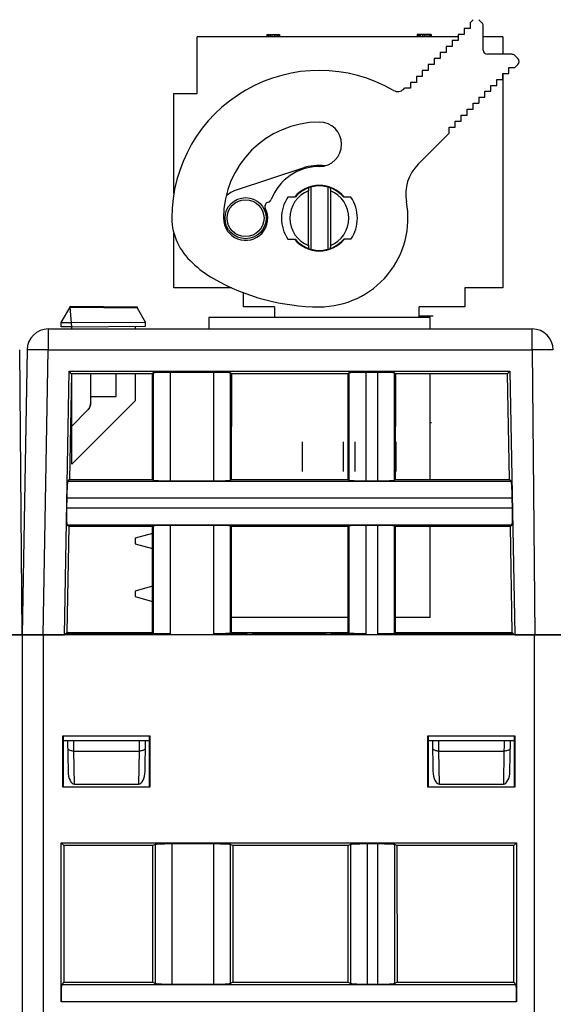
# Model space of a CAD drawing. Header units: millimetres. Extents: x 0 to 594, y 0 to 420.
# Tile 233 of 236: x 460 to 486, y 349 to 396. Entities that reach past the tile are written whole.
import ezdxf

# ---------------------------------------------------------------- set-up
doc = ezdxf.new("R2010")
doc.units = ezdxf.units.MM
doc.header["$LTSCALE"] = 32.67
doc.layers.get('0').update_dxf_attribs({"linetype": 'CONTINUOUS'})
doc.layers.add('03___PRT_ALL_CURVES', color=7, linetype='CONTINUOUS')
doc.layers.add('INTFCLR_139', color=7, linetype='CONTINUOUS')

msp = doc.modelspace()

# ---------------------------------------------------------------- linework, layer by layer
at = {"color": 7, "linetype": 'CONTINUOUS'}
for p, q in [((481.77029, 395.84347), (481.91169, 395.98487)), ((481.77029, 395.84347), (481.77029, 395.56065)), ((482.19454, 395.98487), (482.33592, 395.84349)), ((482.39449, 394.54635), (482.39449, 395.70207)), ((481.20465, 395.18035), (468.82849, 395.18035)), ((468.82849, 392.48035), (468.82849, 395.18035)), ((472.12849, 395.28035), (472.72849, 395.28035)), ((472.12849, 395.28035), (472.12849, 395.18035)), ((472.16183, 395.28035), (472.16183, 395.18035)), ((472.21183, 395.28035), (472.21183, 395.18035)), ((472.29516, 395.28035), (472.29516, 395.18035)), ((472.37849, 395.28035), (472.37849, 395.18035)), ((472.47849, 395.28035), (472.47849, 395.18035)), ((472.56183, 395.28035), (472.56183, 395.18035)), ((472.64516, 395.28035), (472.64516, 395.18035)), ((472.69516, 395.28035), (472.69516, 395.18035)), ((472.72849, 395.28035), (472.72849, 395.18035)), ((479.92849, 395.28035), (479.26183, 395.28035)), ((479.26183, 395.28035), (479.26183, 395.18035)), ((479.32849, 395.28035), (479.32849, 395.18035)), ((479.34516, 395.28035), (479.34516, 395.18035)), ((479.37849, 395.28035), (479.37849, 395.18035)), ((479.42849, 395.28035), (479.42849, 395.18035)), ((479.51183, 395.28035), (479.51183, 395.18035)), ((479.59516, 395.28035), (479.59516, 395.18035)), ((479.67849, 395.28035), (479.67849, 395.18035)), ((479.76183, 395.28035), (479.76183, 395.18035)), ((479.84516, 395.28035), (479.84516, 395.18035)), ((479.89516, 395.28035), (479.89516, 395.18035)), ((479.92849, 395.28035), (479.92849, 395.18035)), ((481.48747, 395.27783), (481.20465, 395.27783)), ((481.20465, 395.27783), (481.20465, 394.99501)), ((481.77029, 395.56065), (481.48747, 395.56065)), ((481.48747, 395.56065), (481.48747, 395.27783)), ((483.32849, 395.18035), (482.39449, 395.18035)), ((483.32849, 395.18035), (483.32849, 394.34635)), ((480.92183, 394.71219), (480.63901, 394.71219)), ((480.63901, 394.71219), (480.63901, 394.42937)), ((481.20465, 394.99501), (480.92183, 394.99501)), ((480.92183, 394.99501), (480.92183, 394.71219)), ((480.63901, 394.42937), (480.35619, 394.42937)), ((480.35619, 394.42937), (480.35619, 394.14654)), ((483.75021, 394.34635), (482.59449, 394.34635)), ((483.89164, 394.28777), (484.03301, 394.14639)), ((480.07337, 393.86372), (479.79055, 393.86372)), ((479.79055, 393.86372), (479.79055, 393.5809)), ((480.35619, 394.14654), (480.07337, 394.14654)), ((480.07337, 394.14654), (480.07337, 393.86372)), ((484.03301, 393.86355), (483.89161, 393.72215)), ((479.50773, 393.29808), (479.22491, 393.29808)), ((479.22491, 393.29808), (479.22491, 393.01526)), ((479.79055, 393.5809), (479.50773, 393.5809)), ((479.50773, 393.5809), (479.50773, 393.29808)), ((483.32597, 393.43933), (483.60879, 393.43933)), ((483.32597, 393.15651), (483.32597, 393.43933)), ((483.32849, 393.43933), (483.32849, 383.28035)), ((483.60879, 393.72215), (483.89161, 393.72215)), ((483.60879, 393.43933), (483.60879, 393.72215)), ((479.22491, 393.01526), (478.94209, 393.01526)), ((478.94209, 393.01526), (478.94209, 392.73244)), ((482.76033, 392.87369), (483.04315, 392.87369)), ((482.76033, 392.59087), (482.76033, 392.87369)), ((483.04315, 393.15651), (483.32597, 393.15651)), ((483.04315, 392.87369), (483.04315, 393.15651)), ((467.72849, 392.48035), (468.82849, 392.48035)), ((467.72849, 387.74829), (467.72849, 392.48035)), ((478.62501, 392.69818), (478.65927, 392.73244)), ((478.94209, 392.73244), (478.65927, 392.73244)), ((482.47751, 392.59087), (482.76033, 392.59087)), ((482.47751, 392.30804), (482.47751, 392.59087)), ((481.91187, 392.02522), (482.19469, 392.02522)), ((481.91187, 391.7424), (481.91187, 392.02522)), ((482.19469, 392.30804), (482.47751, 392.30804)), ((482.19469, 392.30804), (482.19469, 392.02522)), ((481.34623, 391.45958), (481.62905, 391.45958)), ((481.34623, 391.17676), (481.34623, 391.45958)), ((481.62905, 391.7424), (481.91187, 391.7424)), ((481.62905, 391.45958), (481.62905, 391.7424)), ((481.06341, 391.17676), (481.34623, 391.17676)), ((481.06341, 390.89394), (481.06341, 391.17676)), ((480.78059, 390.61112), (479.30786, 389.13839)), ((480.78059, 390.89394), (481.06341, 390.89394)), ((480.78059, 390.61112), (480.78059, 390.89394)), ((473.84278, 388.95367), (470.68849, 387.90941)), ((474.11706, 388.01703), (474.10867, 387.87811)), ((474.10867, 385.28258), (474.10867, 387.87811)), ((475.13993, 388.01703), (475.14832, 387.87811)), ((475.14832, 387.87811), (475.14832, 385.28258)), ((473.47714, 387.58035), (473.13183, 387.58035)), ((476.12516, 387.58035), (475.77985, 387.58035)), ((467.72849, 383.28035), (467.72849, 385.87174)), ((473.13183, 385.58035), (473.47714, 385.58035)), ((476.12516, 385.58035), (475.77985, 385.58035)), ((474.10867, 385.28258), (474.11706, 385.14366)), ((475.14832, 385.28259), (475.13993, 385.14366)), ((470.46351, 383.28035), (467.72849, 383.28035)), ((471.02849, 382.38035), (471.02849, 383.04537)), ((483.32849, 383.28035), (481.52849, 383.28035)), ((481.52849, 383.28035), (481.52849, 382.38035)), ((462.38569, 381.63035), (462.80584, 382.35806)), ((462.80569, 382.40806), (465.98169, 382.38035)), ((462.80573, 382.40806), (462.80573, 382.35806)), ((462.80584, 382.35806), (465.98131, 382.33035)), ((462.88569, 381.43041), (462.80584, 382.35806)), ((465.98155, 382.33035), (466.38569, 381.63035)), ((465.98169, 382.38035), (465.98169, 382.33035)), ((472.49234, 382.38035), (471.02849, 382.38035)), ((472.49234, 382.38035), (472.50107, 381.88035)), ((479.35592, 381.88035), (479.36464, 382.38035)), ((481.52849, 382.38035), (479.36464, 382.38035)), ((479.88569, 381.88035), (469.38569, 381.88035)), ((469.38569, 381.88035), (469.38569, 381.3299)), ((479.88569, 381.3299), (479.88569, 381.88035)), ((461.77194, 381.3299), (484.7183, 381.3299)), ((462.38504, 381.62922), (462.86848, 381.63035)), ((462.38569, 381.43471), (462.38569, 381.63035)), ((462.88358, 381.43036), (462.38569, 381.43471)), ((466.38569, 381.62207), (462.86848, 381.63035)), ((462.88569, 381.43041), (466.38569, 381.46082)), ((462.88569, 381.3299), (462.88569, 381.43035)), ((465.88569, 381.45653), (465.88569, 381.3299)), ((466.38569, 381.46082), (466.38569, 381.62207)), ((460.53615, 366.8299), (460.41826, 380.33826)), ((460.77209, 380.34735), (460.53615, 366.8299)), ((462.53615, 366.8299), (462.75823, 379.32706)), ((462.75721, 379.32609), (483.66408, 379.32609)), ((462.87121, 379.21209), (462.75721, 379.32609)), ((483.55208, 379.21209), (483.66408, 379.32609)), ((483.66408, 379.32609), (483.88615, 366.8299)), ((462.8702, 379.21111), (462.78108, 374.19617)), ((466.71834, 379.21209), (462.87121, 379.21209)), ((462.88569, 374.93035), (462.88569, 379.21111)), ((463.78569, 377.83828), (463.78569, 379.21209)), ((464.98569, 378.13282), (464.98569, 379.21209)), ((465.88569, 379.21209), (465.88569, 377.93035)), ((466.71834, 379.21209), (466.75331, 379.24706)), ((466.71987, 374.19617), (466.71834, 379.21209)), ((469.61947, 379.27402), (467.55282, 379.27402)), ((470.41898, 379.24706), (470.45395, 379.21209)), ((470.45395, 379.21209), (470.45242, 374.19617)), ((475.99334, 379.21209), (470.45395, 379.21209)), ((476.02831, 379.24706), (475.99334, 379.21209)), ((475.99487, 374.19617), (475.99334, 379.21209)), ((477.39447, 379.27402), (476.82782, 379.27402)), ((478.22895, 379.21209), (478.19398, 379.24706)), ((478.22895, 379.21209), (478.22742, 374.19617)), ((483.55208, 379.21209), (478.22895, 379.21209)), ((479.88569, 374.19617), (479.88569, 379.21209)), ((483.64123, 374.19541), (483.55208, 379.21209)), ((465.88569, 377.93035), (462.88569, 374.93035)), ((463.78569, 378.13117), (464.98569, 378.13282)), ((462.88569, 376.7309), (463.63925, 377.48472)), ((463.63925, 377.48472), (462.88569, 376.73144)), ((463.63925, 377.48477), (463.64782, 377.49355)), ((463.63925, 377.48477), (463.63925, 377.48468)), ((463.72074, 377.59185), (463.72665, 377.6026)), ((463.73769, 377.62451), (463.7428, 377.63567)), ((463.74763, 377.64695), (463.75219, 377.65834)), ((463.76046, 377.68144), (463.76416, 377.69314)), ((462.69376, 374.11035), (462.78108, 374.19617)), ((462.78108, 374.19617), (466.71987, 374.19617)), ((466.75331, 374.16273), (466.71987, 374.19617)), ((470.45242, 374.19617), (470.41898, 374.16273)), ((470.45242, 374.19617), (475.99487, 374.19617)), ((475.99487, 374.19617), (476.02831, 374.16273)), ((478.19398, 374.16273), (478.22742, 374.19617)), ((478.22742, 374.19617), (483.64196, 374.19617)), ((483.64196, 374.19617), (483.72772, 374.11042)), ((467.55282, 374.13577), (469.61947, 374.13577)), ((476.82782, 374.13577), (477.39447, 374.13577)), ((462.65283, 373.31084), (462.64477, 372.84895)), ((483.77753, 372.84895), (483.76946, 373.31084)), ((462.74141, 371.96357), (462.6522, 366.94396)), ((462.74216, 371.9643), (462.65695, 372.04951)), ((466.72055, 371.9643), (462.74216, 371.9643)), ((466.75331, 371.99706), (466.72055, 371.9643)), ((466.72208, 366.94396), (466.72055, 371.9643)), ((469.61947, 372.02402), (467.55282, 372.02402)), ((470.45174, 371.9643), (470.41898, 371.99706)), ((470.45174, 371.9643), (470.45021, 366.94396)), ((475.99555, 371.9643), (470.45174, 371.9643)), ((476.02831, 371.99706), (475.99555, 371.9643)), ((475.99708, 366.94396), (475.99555, 371.9643)), ((477.39447, 372.02402), (476.82782, 372.02402)), ((478.22674, 371.9643), (478.19398, 371.99706)), ((478.22674, 371.9643), (478.22521, 366.94396)), ((483.68087, 371.9643), (478.22674, 371.9643)), ((479.88569, 367.68035), (479.88569, 371.9643)), ((483.76453, 372.04944), (483.68087, 371.9643)), ((483.7701, 366.94344), (483.68087, 371.9643)), ((466.72065, 371.63612), (465.88569, 371.4124)), ((465.88569, 371.4124), (465.88569, 371.1483)), ((465.88569, 371.1483), (466.72087, 370.92451)), ((466.72141, 369.13633), (465.88569, 368.9124)), ((465.88569, 368.9124), (465.88569, 368.6483)), ((465.88569, 368.6483), (466.72163, 368.42431)), ((470.45044, 367.68035), (475.99685, 367.68035)), ((478.22544, 367.68035), (479.88569, 367.68035)), ((511.12849, 366.83035), (410.16524, 366.83035)), ((458.58615, 366.8299), (462.53615, 366.8299)), ((460.52849, 366.83035), (460.52849, 290.33035)), ((462.59301, 366.88578), (462.59201, 366.8299)), ((462.59284, 366.88578), (462.6522, 366.94396)), ((467.55282, 366.88577), (462.59284, 366.88578)), ((462.6522, 366.94396), (466.72208, 366.94396)), ((466.72208, 366.94396), (466.75331, 366.91273)), ((470.86152, 366.88577), (469.61949, 366.88577)), ((470.45021, 366.94396), (470.41898, 366.91273)), ((470.45021, 366.94396), (475.99708, 366.94396)), ((471.17605, 366.9106), (471.16134, 366.89588)), ((471.4767, 366.92118), (474.8956, 366.92118)), ((475.21096, 366.89588), (475.19624, 366.9106)), ((476.82783, 366.88577), (475.51077, 366.88577)), ((476.02831, 366.91273), (475.99708, 366.94396)), ((483.82888, 366.88576), (477.39447, 366.88577)), ((478.19398, 366.91273), (478.22521, 366.94396)), ((478.22521, 366.94396), (483.77068, 366.94396)), ((483.8293, 366.88627), (483.7701, 366.94344)), ((483.83026, 366.8299), (483.8293, 366.88627)), ((483.88615, 366.8299), (487.83615, 366.8299)), ((462.46124, 359.61309), (462.46161, 362.04724)), ((462.46154, 362.04724), (466.59542, 362.04724)), ((462.47849, 362.03035), (462.46154, 362.04724)), ((466.59542, 362.04724), (466.57852, 362.03035)), ((466.59538, 362.04724), (466.59575, 359.61309)), ((479.76124, 359.61309), (479.76161, 362.04724)), ((479.76154, 362.04724), (483.89542, 362.04724)), ((479.77849, 362.03035), (479.76154, 362.04724)), ((483.89542, 362.04724), (483.87852, 362.03035)), ((483.89538, 362.04724), (483.89575, 359.61309)), ((466.57852, 362.03035), (462.47849, 362.03035)), ((462.47849, 362.03035), (462.47849, 359.63034)), ((462.47849, 361.8299), (466.57849, 361.8299)), ((462.68615, 361.8299), (462.71144, 360.38085)), ((466.36085, 360.38085), (466.38615, 361.8299)), ((466.57849, 359.63035), (466.57849, 362.03035)), ((483.87852, 362.03035), (479.77849, 362.03035)), ((479.77849, 362.03035), (479.77849, 359.63034)), ((479.77849, 361.8299), (483.87849, 361.8299)), ((479.98615, 361.8299), (480.01144, 360.38085)), ((483.66085, 360.38085), (483.68615, 361.8299)), ((483.87849, 359.63035), (483.87849, 362.03035)), ((463.01957, 359.76754), (466.05272, 359.76754)), ((480.31957, 359.76754), (483.35272, 359.76754)), ((466.59569, 359.61309), (462.46127, 359.61309)), ((462.47852, 359.63035), (466.57849, 359.63035)), ((466.59575, 359.61309), (466.57849, 359.63035)), ((479.76127, 359.61309), (479.77852, 359.63035)), ((483.89569, 359.61309), (479.76127, 359.61309)), ((479.77852, 359.63035), (483.87849, 359.63035)), ((483.89575, 359.61309), (483.87849, 359.63035)), ((462.37834, 356.98051), (483.97865, 356.98051)), ((462.50845, 356.85039), (462.37834, 356.98051)), ((462.37834, 349.45536), (462.37834, 356.98051)), ((469.62169, 356.92812), (467.6353, 356.92812)), ((477.40169, 356.92812), (476.8953, 356.92812)), ((483.97865, 356.98051), (483.84854, 356.85039)), ((483.97865, 356.98051), (483.97865, 349.45536)), ((466.73363, 356.85039), (462.50845, 356.85039)), ((462.50845, 356.85039), (462.51042, 350.38634)), ((466.72969, 350.38634), (466.73363, 356.85039)), ((466.83725, 356.90214), (466.73363, 356.85039)), ((470.52336, 356.85039), (470.41974, 356.90214)), ((475.99363, 356.85039), (470.52336, 356.85039)), ((470.52336, 356.85039), (470.5273, 350.38634)), ((475.98969, 350.38634), (475.99363, 356.85039)), ((476.09725, 356.90214), (475.99363, 356.85039)), ((478.30336, 356.85039), (478.19974, 356.90214)), ((483.84854, 356.85039), (478.30336, 356.85039)), ((478.30336, 356.85039), (478.3073, 350.38634)), ((483.84657, 350.38634), (483.84854, 356.85039)), ((462.51042, 350.38634), (462.40505, 350.2546)), ((462.51042, 350.38634), (466.72969, 350.38634)), ((466.72969, 350.38634), (466.83725, 350.31918)), ((470.5273, 350.38634), (470.41974, 350.31918)), ((470.5273, 350.38634), (475.98969, 350.38634)), ((475.98969, 350.38634), (476.09725, 350.31918)), ((478.3073, 350.38634), (478.19974, 350.31918)), ((478.3073, 350.38634), (483.84657, 350.38634)), ((483.95194, 350.2546), (483.84657, 350.38634)), ((467.6353, 350.28669), (469.62169, 350.28669)), ((476.8953, 350.28669), (477.40169, 350.28669))]:
    msp.add_line(p, q, dxfattribs=at)
at = {"color": 9, "linetype": 'CONTINUOUS'}
for p, q in [((474.22936, 388.05219), (474.22936, 385.1085)), ((475.02762, 388.05219), (475.02762, 385.1085)), ((461.77194, 381.3299), (461.77194, 380.33862)), ((484.7183, 380.33862), (484.7183, 381.3299)), ((460.77225, 380.3475), (460.77217, 380.34735)), ((461.53615, 366.8299), (461.77194, 380.33862)), ((461.77194, 380.33862), (484.7183, 380.33862)), ((484.7183, 380.33862), (484.83619, 366.8299)), ((466.75331, 379.24706), (466.75331, 374.16273)), ((467.55282, 379.27402), (467.55282, 374.13577)), ((469.61947, 374.13577), (469.61947, 379.27402)), ((470.41898, 374.16273), (470.41898, 379.24706)), ((476.02831, 379.24706), (476.02831, 374.16273)), ((476.82782, 379.27402), (476.82782, 374.13577)), ((477.39447, 374.13577), (477.39447, 379.27402)), ((478.19398, 374.16273), (478.19398, 379.24706)), ((483.72772, 374.11042), (462.69376, 374.11035)), ((483.76946, 373.31084), (462.65283, 373.31084)), ((462.64477, 372.84895), (483.77753, 372.84895)), ((462.65695, 372.04951), (483.76453, 372.04944)), ((466.75331, 371.99706), (466.75331, 366.91273)), ((467.55282, 372.02402), (467.55282, 366.88577)), ((469.61947, 366.88577), (469.61947, 372.02402)), ((470.41898, 366.91273), (470.41898, 371.99706)), ((476.02831, 371.99706), (476.02831, 366.91273)), ((476.82782, 372.02402), (476.82782, 366.88577)), ((477.39447, 366.88585), (477.39447, 372.02402)), ((478.19398, 366.91273), (478.19398, 371.99706)), ((461.52849, 366.83035), (461.52849, 289.33035)), ((470.86152, 366.83035), (470.86152, 366.88577)), ((471.16134, 366.83035), (471.16134, 366.89588)), ((471.17605, 366.9106), (471.1753, 366.83035)), ((471.47585, 366.83035), (471.4767, 366.92118)), ((474.8956, 366.92118), (474.89645, 366.83035)), ((475.19699, 366.83035), (475.19624, 366.9106)), ((475.21096, 366.89588), (475.21096, 366.83035)), ((475.51077, 366.88577), (475.51077, 366.83035)), ((484.82849, 289.33035), (484.82849, 366.83035)), ((462.9923, 361.3299), (462.98619, 361.8299)), ((466.0861, 361.8299), (466.08294, 361.57108)), ((480.2923, 361.3299), (480.28619, 361.8299)), ((483.3861, 361.8299), (483.38294, 361.57108)), ((462.9923, 361.3299), (466.07999, 361.3299)), ((463.01957, 359.76754), (462.9923, 361.3299)), ((466.07999, 361.3299), (466.05272, 359.76754)), ((466.08294, 361.57108), (466.07999, 361.3299)), ((480.2923, 361.3299), (483.37999, 361.3299)), ((480.31957, 359.76754), (480.2923, 361.3299)), ((483.37999, 361.3299), (483.35272, 359.76754)), ((483.38294, 361.57108), (483.37999, 361.3299)), ((467.6353, 356.92812), (467.6353, 350.28669)), ((469.62169, 350.28669), (469.62169, 356.92812)), ((476.8953, 356.92812), (476.8953, 350.28669)), ((477.40169, 350.28669), (477.40169, 356.92812)), ((466.83725, 356.90214), (466.83725, 350.31918)), ((470.41974, 350.31918), (470.41974, 356.90214)), ((476.09725, 356.90214), (476.09725, 350.31918)), ((478.19974, 350.31918), (478.19974, 356.90214)), ((483.95194, 350.2546), (462.40505, 350.2546)), ((483.97865, 349.45536), (462.37834, 349.45536))]:
    msp.add_line(p, q, dxfattribs=at)
at = {"color": 7, "linetype": 'CONTINUOUS'}
for points in [[(463.63925, 377.48468), (463.64782, 377.49346), (463.65617, 377.50246), (463.6643, 377.51165), (463.6722, 377.52105), (463.67987, 377.53063), (463.6873, 377.5404), (463.69449, 377.55035), (463.70143, 377.56047), (463.70812, 377.57075), (463.71456, 377.5812), (463.72074, 377.59181), (463.72665, 377.60256), (463.73231, 377.61345), (463.73769, 377.62448), (463.7428, 377.63564), (463.74763, 377.64692), (463.75219, 377.65832), (463.75647, 377.66982), (463.76046, 377.68143), (463.76416, 377.69313), (463.76758, 377.70491), (463.77071, 377.71678), (463.77355, 377.72872), (463.77609, 377.74073), (463.77833, 377.75279), (463.78028, 377.76491), (463.78193, 377.77707), (463.78329, 377.78927), (463.78434, 377.80149)], [(463.76758, 377.70493), (463.77071, 377.71679), (463.77355, 377.72873)], [(463.77609, 377.74073), (463.77833, 377.7528), (463.78028, 377.76491), (463.78193, 377.77707), (463.78329, 377.78927), (463.78434, 377.8015), (463.78509, 377.81374), (463.78554, 377.82601), (463.78569, 377.83828)]]:
    msp.add_lwpolyline(points, dxfattribs=at)
for radius in [0.975, 0.875]:
    msp.add_circle((471.12849, 386.58035), radius, dxfattribs=at)
for centre, radius, start, end in [((482.19449, 395.70207), 0.2, 0, 45), ((482.59449, 394.54635), 0.2, 180, 270), ((483.75021, 394.14635), 0.2, 45, 90), ((483.89159, 394.00497), 0.2, 315, 45), ((474.62849, 386.58035), 7, 59.877706, 180.005194), ((478.34216, 392.98102), 0.4, 239.87771, 315), ((474.62849, 386.58035), 4.55, 90, 180), ((474.62849, 390.08035), 1.05, 270, 89.999998), ((480.72207, 387.72417), 2, 135, 190.631303), ((474.62849, 386.58035), 2.45, 90, 158.679068), ((474.62849, 386.58035), 2.5, 83.848047, 108.317698), ((471.12849, 386.58035), 1.4, 108.317698, 131.537828), ((474.62849, 386.58035), 1.398, 111.828839, 248.171161), ((474.62849, 386.58035), 1.55, 40.199404, 139.79785), ((474.62849, 386.58035), 1.525, 40.97561, 139.02439), ((474.62849, 386.58035), 1.398, 291.828839, 68.171161), ((472.24419, 387.14395), 0.2, 99.219837, 205.931223), ((472.15609, 387.53335), 0.2, 286.276741, 341.880313), ((474.62849, 386.58035), 1.8, 146.251011, 213.748989), ((474.62849, 386.58035), 4.2, 270, 10.631303), ((474.62849, 386.58035), 1.8, 326.251011, 33.748989), ((471.12849, 386.58035), 1.05, 180, 26.966419), ((470.45619, 386.61335), 2.8279, 180.681482, 229.38147), ((474.62849, 386.58035), 1.55, 220.199404, 319.79785), ((474.62849, 386.58035), 1.525, 220.97561, 319.02439), ((471.83849, 387.70035), 4.5657, 225.090771, 240.705351), ((474.62849, 392.48035), 10.1, 240.170155, 270), ((461.77194, 380.3299), 1, 90, 179), ((484.7183, 380.3299), 1, 0.479136, 90)]:
    msp.add_arc(centre, radius, start, end, dxfattribs=at)
for centre, major_axis, ratio, start_param, end_param in [((471.47587, 366.91023), (0.30001, 0.00003), 0.03649235, 1.56802952, 3.10510913), ((474.89642, 366.91023), (0.30001, -0.00003), 0.03649235, 0.03648352, 1.57356313), ((463.01139, 360.38625), (-0.0107, 0.61868), 0.48482804, -4.71204408, -3.14997407), ((466.0609, 360.38625), (0.0107, 0.61868), 0.48482804, -3.13321124, -1.57114123), ((480.31139, 360.38625), (-0.0107, 0.61868), 0.48482804, 1.57114123, 3.13321124), ((483.3609, 360.38625), (0.0107, 0.61868), 0.48482804, -3.13321124, -1.57114123)]:
    msp.add_ellipse(centre, major_axis=major_axis, ratio=ratio, start_param=start_param, end_param=end_param, dxfattribs=at)
at = {"color": 9, "linetype": 'CONTINUOUS'}
for points, knots in [([(461.065, 380.3484), (461.02437, 380.34876), (460.95327, 380.34921), (460.871, 380.34961), (460.82137, 380.3491), (460.79685, 380.3492), (460.78177, 380.34793), (460.77415, 380.34841), (460.77225, 380.3475)], [0, 0, 0, 0, 0.41622933, 0.72880019, 0.8422043, 0.92561938, 0.9783508, 1, 1, 1, 1]), ([(461.77194, 380.33862), (461.70695, 380.33976), (461.47131, 380.34365), (461.23566, 380.34692), (461.065, 380.3484)], [0, 0, 0, 0, 0.2758228, 1, 1, 1, 1]), ([(485.42535, 380.34224), (485.37485, 380.34224), (485.13916, 380.3418), (484.90348, 380.34024), (484.7183, 380.33862)], [0, 0, 0, 0, 0.21426036, 1, 1, 1, 1]), ([(485.71826, 380.33862), (485.71825, 380.33905), (485.71577, 380.33898), (485.71294, 380.33965), (485.70648, 380.33981), (485.69401, 380.34043), (485.67205, 380.34085), (485.6392, 380.34138), (485.59732, 380.34175), (485.52507, 380.34216), (485.46679, 380.34224), (485.42535, 380.34224)], [0, 0, 0, 0, 0.00437629, 0.01681018, 0.03737284, 0.06602469, 0.14737858, 0.26018629, 0.4033743, 0.5757639, 1, 1, 1, 1]), ([(462.78112, 361.3706), (462.757, 361.38224), (462.71604, 361.40806), (462.6927, 361.45416), (462.69235, 361.47466)], [0, 0, 0, 0, 0.56640923, 1, 1, 1, 1]), ([(462.9923, 361.3299), (462.9729, 361.32964), (462.90108, 361.33248), (462.82849, 361.34774), (462.78112, 361.3706)], [0, 0, 0, 0, 0.2694841, 1, 1, 1, 1]), ([(466.29117, 361.3706), (466.27655, 361.36355), (466.20902, 361.33788), (466.13579, 361.32916), (466.07999, 361.3299)], [0, 0, 0, 0, 0.22533055, 1, 1, 1, 1]), ([(466.37995, 361.47466), (466.37959, 361.45416), (466.35625, 361.40806), (466.31529, 361.38224), (466.29117, 361.3706)], [0, 0, 0, 0, 0.43359077, 1, 1, 1, 1]), ([(480.08112, 361.3706), (480.057, 361.38224), (480.01604, 361.40806), (479.9927, 361.45416), (479.99235, 361.47466)], [0, 0, 0, 0, 0.56640923, 1, 1, 1, 1]), ([(480.2923, 361.3299), (480.2729, 361.32964), (480.20108, 361.33248), (480.12849, 361.34774), (480.08112, 361.3706)], [0, 0, 0, 0, 0.2694841, 1, 1, 1, 1]), ([(483.59117, 361.3706), (483.57655, 361.36355), (483.50902, 361.33788), (483.43579, 361.32916), (483.37999, 361.3299)], [0, 0, 0, 0, 0.22533055, 1, 1, 1, 1]), ([(483.67995, 361.47466), (483.67959, 361.45416), (483.65625, 361.40806), (483.61529, 361.38224), (483.59117, 361.3706)], [0, 0, 0, 0, 0.43359077, 1, 1, 1, 1])]:
    msp.add_open_spline(points, degree=3, knots=knots, dxfattribs=at)
at = {"color": 7, "linetype": 'CONTINUOUS'}
for points, knots in [([(466.9971, 379.26618), (466.96389, 379.26506), (466.9055, 379.26273), (466.83775, 379.25893), (466.79648, 379.25527), (466.77548, 379.25297), (466.76217, 379.25031), (466.75494, 379.24868), (466.75331, 379.24706)], [0, 0, 0, 0, 0.40668875, 0.7156525, 0.82959834, 0.91517752, 0.97187693, 1, 1, 1, 1]), ([(467.55282, 379.27402), (467.50195, 379.27402), (467.31669, 379.27336), (467.13141, 379.27071), (466.9971, 379.26618)], [0, 0, 0, 0, 0.27458326, 1, 1, 1, 1]), ([(470.17519, 379.26618), (470.13521, 379.26753), (469.95, 379.27249), (469.76472, 379.27402), (469.61947, 379.27402)], [0, 0, 0, 0, 0.21596134, 1, 1, 1, 1]), ([(470.41898, 379.24706), (470.41736, 379.24868), (470.41012, 379.25031), (470.39682, 379.25297), (470.37582, 379.25527), (470.33454, 379.25893), (470.26679, 379.26273), (470.2084, 379.26506), (470.17519, 379.26618)], [0, 0, 0, 0, 0.02812307, 0.08482247, 0.17040165, 0.28434749, 0.59331124, 1, 1, 1, 1]), ([(476.2721, 379.26618), (476.23889, 379.26506), (476.1805, 379.26273), (476.11275, 379.25893), (476.07148, 379.25527), (476.05048, 379.25297), (476.03717, 379.25031), (476.02994, 379.24868), (476.02831, 379.24706)], [0, 0, 0, 0, 0.40668875, 0.7156525, 0.82959834, 0.91517752, 0.97187693, 1, 1, 1, 1]), ([(476.82782, 379.27402), (476.77695, 379.27402), (476.59169, 379.27336), (476.40641, 379.27071), (476.2721, 379.26618)], [0, 0, 0, 0, 0.27458326, 1, 1, 1, 1]), ([(477.95019, 379.26618), (477.91021, 379.26753), (477.725, 379.27249), (477.53972, 379.27402), (477.39447, 379.27402)], [0, 0, 0, 0, 0.21596134, 1, 1, 1, 1]), ([(478.19398, 379.24706), (478.19236, 379.24868), (478.18512, 379.25031), (478.17182, 379.25297), (478.15082, 379.25527), (478.10954, 379.25893), (478.04179, 379.26273), (477.9834, 379.26506), (477.95019, 379.26618)], [0, 0, 0, 0, 0.02812307, 0.08482247, 0.17040165, 0.28434749, 0.59331124, 1, 1, 1, 1]), ([(463.78569, 377.83828), (463.78541, 377.77324), (463.76013, 377.64174), (463.68503, 377.53088), (463.63925, 377.48468)], [0, 0, 0, 0, 0.49997937, 1, 1, 1, 1]), ([(462.67038, 373.86656), (462.66833, 373.82658), (462.66014, 373.64142), (462.65537, 373.45612), (462.65283, 373.31084)], [0, 0, 0, 0, 0.21599379, 1, 1, 1, 1]), ([(462.69376, 374.11035), (462.69209, 374.10877), (462.69036, 374.1015), (462.68746, 374.0882), (462.6848, 374.06716), (462.68041, 374.0259), (462.67543, 373.95815), (462.67208, 373.89977), (462.67038, 373.86656)], [0, 0, 0, 0, 0.02812295, 0.08506288, 0.17085714, 0.28484842, 0.59363084, 1, 1, 1, 1]), ([(466.75331, 374.16273), (466.75494, 374.16111), (466.76217, 374.15948), (466.77548, 374.15682), (466.79648, 374.15452), (466.83775, 374.15086), (466.9055, 374.14706), (466.96389, 374.14473), (466.9971, 374.14361)], [0, 0, 0, 0, 0.02812307, 0.08482247, 0.17040165, 0.28434749, 0.59331124, 1, 1, 1, 1]), ([(466.9971, 374.14361), (467.03708, 374.14226), (467.22229, 374.1373), (467.40757, 374.13577), (467.55282, 374.13577)], [0, 0, 0, 0, 0.21596134, 1, 1, 1, 1]), ([(469.61947, 374.13577), (469.67034, 374.13577), (469.8556, 374.13643), (470.04088, 374.13908), (470.17519, 374.14361)], [0, 0, 0, 0, 0.27458326, 1, 1, 1, 1]), ([(470.17519, 374.14361), (470.2084, 374.14473), (470.26679, 374.14706), (470.33454, 374.15086), (470.37582, 374.15452), (470.39682, 374.15682), (470.41012, 374.15948), (470.41736, 374.16111), (470.41898, 374.16273)], [0, 0, 0, 0, 0.40668875, 0.7156525, 0.82959834, 0.91517752, 0.97187693, 1, 1, 1, 1]), ([(476.02831, 374.16273), (476.02994, 374.16111), (476.03717, 374.15948), (476.05048, 374.15682), (476.07148, 374.15452), (476.11275, 374.15086), (476.1805, 374.14706), (476.23889, 374.14473), (476.2721, 374.14361)], [0, 0, 0, 0, 0.02812307, 0.08482247, 0.17040165, 0.28434749, 0.59331124, 1, 1, 1, 1]), ([(476.2721, 374.14361), (476.31208, 374.14226), (476.49729, 374.1373), (476.68257, 374.13577), (476.82782, 374.13577)], [0, 0, 0, 0, 0.21596134, 1, 1, 1, 1]), ([(477.39447, 374.13577), (477.44534, 374.13577), (477.6306, 374.13643), (477.81588, 374.13908), (477.95019, 374.14361)], [0, 0, 0, 0, 0.27458326, 1, 1, 1, 1]), ([(477.95019, 374.14361), (477.9834, 374.14473), (478.04179, 374.14706), (478.10954, 374.15086), (478.15082, 374.15452), (478.17182, 374.15682), (478.18512, 374.15948), (478.19236, 374.16111), (478.19398, 374.16273)], [0, 0, 0, 0, 0.40668875, 0.7156525, 0.82959834, 0.91517752, 0.97187693, 1, 1, 1, 1]), ([(483.75191, 373.86656), (483.7502, 373.90005), (483.74683, 373.95883), (483.74179, 374.02697), (483.73736, 374.06831), (483.73467, 374.08928), (483.73175, 374.10252), (483.72998, 374.10973), (483.72831, 374.11131)], [0, 0, 0, 0, 0.40820619, 0.71706933, 0.83056235, 0.91569313, 0.97205944, 1, 1, 1, 1]), ([(483.76946, 373.31084), (483.76857, 373.36172), (483.76467, 373.54701), (483.75879, 373.73229), (483.75191, 373.86656)], [0, 0, 0, 0, 0.27456123, 1, 1, 1, 1]), ([(462.64477, 372.84895), (462.64388, 372.79809), (462.64131, 372.61287), (462.64072, 372.42759), (462.6429, 372.29323)], [0, 0, 0, 0, 0.27459824, 1, 1, 1, 1]), ([(483.77939, 372.29323), (483.78004, 372.33322), (483.78177, 372.51847), (483.78006, 372.70373), (483.77753, 372.84895)], [0, 0, 0, 0, 0.21593559, 1, 1, 1, 1]), ([(462.6429, 372.29323), (462.64343, 372.26031), (462.64473, 372.20231), (462.64731, 372.13494), (462.65021, 372.09374), (462.65212, 372.0727), (462.65452, 372.05932), (462.65599, 372.05204), (462.65758, 372.05038)], [0, 0, 0, 0, 0.40511054, 0.71409832, 0.82849783, 0.91457704, 0.97167336, 1, 1, 1, 1]), ([(466.9971, 372.01618), (466.96389, 372.01506), (466.9055, 372.01273), (466.83775, 372.00893), (466.79648, 372.00527), (466.77548, 372.00297), (466.76217, 372.00031), (466.75494, 371.99868), (466.75331, 371.99706)], [0, 0, 0, 0, 0.40668875, 0.7156525, 0.82959834, 0.91517752, 0.97187693, 1, 1, 1, 1]), ([(467.55282, 372.02402), (467.50195, 372.02402), (467.31669, 372.02336), (467.13141, 372.02071), (466.9971, 372.01618)], [0, 0, 0, 0, 0.27458326, 1, 1, 1, 1]), ([(470.17519, 372.01618), (470.13521, 372.01753), (469.95, 372.02249), (469.76472, 372.02402), (469.61947, 372.02402)], [0, 0, 0, 0, 0.21596134, 1, 1, 1, 1]), ([(470.41898, 371.99706), (470.41736, 371.99868), (470.41012, 372.00031), (470.39682, 372.00297), (470.37582, 372.00527), (470.33454, 372.00893), (470.26679, 372.01273), (470.2084, 372.01506), (470.17519, 372.01618)], [0, 0, 0, 0, 0.02812307, 0.08482247, 0.17040165, 0.28434749, 0.59331124, 1, 1, 1, 1]), ([(476.2721, 372.01618), (476.23889, 372.01506), (476.1805, 372.01273), (476.11275, 372.00893), (476.07148, 372.00527), (476.05048, 372.00297), (476.03717, 372.00031), (476.02994, 371.99868), (476.02831, 371.99706)], [0, 0, 0, 0, 0.40668875, 0.7156525, 0.82959834, 0.91517752, 0.97187693, 1, 1, 1, 1]), ([(476.82782, 372.02402), (476.77695, 372.02402), (476.59169, 372.02336), (476.40641, 372.02071), (476.2721, 372.01618)], [0, 0, 0, 0, 0.27458326, 1, 1, 1, 1]), ([(477.95019, 372.01618), (477.91021, 372.01753), (477.725, 372.02249), (477.53972, 372.02402), (477.39447, 372.02402)], [0, 0, 0, 0, 0.21596134, 1, 1, 1, 1]), ([(478.19398, 371.99706), (478.19236, 371.99868), (478.18512, 372.00031), (478.17182, 372.00297), (478.15082, 372.00527), (478.10954, 372.00893), (478.04179, 372.01273), (477.9834, 372.01506), (477.95019, 372.01618)], [0, 0, 0, 0, 0.02812307, 0.08482247, 0.17040165, 0.28434749, 0.59331124, 1, 1, 1, 1]), ([(483.76453, 372.04944), (483.76611, 372.05111), (483.76763, 372.05832), (483.77005, 372.07164), (483.77199, 372.09261), (483.77493, 372.13389), (483.77755, 372.20164), (483.77885, 372.26003), (483.77939, 372.29323)], [0, 0, 0, 0, 0.02813421, 0.08463368, 0.17003258, 0.28394236, 0.59305062, 1, 1, 1, 1]), ([(466.75331, 366.91273), (466.75467, 366.91137), (466.76051, 366.90982), (466.77132, 366.90752), (466.78816, 366.90541), (466.82123, 366.90213), (466.87572, 366.89861), (466.92272, 366.89643), (466.94954, 366.89536)], [0, 0, 0, 0, 0.02926984, 0.08633392, 0.17165144, 0.28494451, 0.59228325, 1, 1, 1, 1]), ([(470.41898, 366.91273), (470.41735, 366.9111), (470.41011, 366.90948), (470.39679, 366.90682), (470.37579, 366.90452), (470.33452, 366.90086), (470.26677, 366.89706), (470.2084, 366.89473), (470.1752, 366.89361)], [0, 0, 0, 0, 0.0281523, 0.08491361, 0.17053838, 0.28448796, 0.59337852, 1, 1, 1, 1]), ([(471.06992, 366.88871), (471.05492, 366.8882), (470.98547, 366.88634), (470.91599, 366.88577), (470.86152, 366.88577)], [0, 0, 0, 0, 0.21596134, 1, 1, 1, 1]), ([(471.16134, 366.89588), (471.15951, 366.89405), (471.14974, 366.89396), (471.13262, 366.89119), (471.10412, 366.89017), (471.08237, 366.88913), (471.06992, 366.88871)], [0, 0, 0, 0, 0.08445876, 0.28404118, 0.59313718, 1, 1, 1, 1]), ([(475.30238, 366.88871), (475.28992, 366.88913), (475.26817, 366.89017), (475.23967, 366.89119), (475.22255, 366.89396), (475.21278, 366.89405), (475.21096, 366.89588)], [0, 0, 0, 0, 0.40686282, 0.71595881, 0.91554124, 1, 1, 1, 1]), ([(475.51077, 366.88577), (475.4917, 366.88577), (475.42222, 366.88602), (475.35274, 366.88701), (475.30238, 366.88871)], [0, 0, 0, 0, 0.27458326, 1, 1, 1, 1]), ([(476.27209, 366.89361), (476.23889, 366.89473), (476.18052, 366.89706), (476.11277, 366.90086), (476.0715, 366.90452), (476.05049, 366.90682), (476.03718, 366.90948), (476.02994, 366.9111), (476.02831, 366.91273)], [0, 0, 0, 0, 0.40663617, 0.71553311, 0.82947949, 0.91509719, 0.97185087, 1, 1, 1, 1]), ([(477.95019, 366.89361), (477.9834, 366.89473), (478.04179, 366.89706), (478.10954, 366.90086), (478.15082, 366.90452), (478.17182, 366.90682), (478.18512, 366.90948), (478.19236, 366.91111), (478.19398, 366.91273)], [0, 0, 0, 0, 0.40668875, 0.7156525, 0.82959834, 0.91517752, 0.97187693, 1, 1, 1, 1]), ([(467.0897, 356.92062), (467.05651, 356.91954), (466.99775, 356.91712), (466.92134, 356.91357), (466.87096, 356.90797), (466.84469, 356.90585), (466.83725, 356.90214)], [0, 0, 0, 0, 0.39310402, 0.69732765, 0.90161445, 1, 1, 1, 1]), ([(467.6353, 356.92812), (467.58557, 356.92812), (467.40369, 356.92749), (467.22179, 356.92492), (467.0897, 356.92062)], [0, 0, 0, 0, 0.27340487, 1, 1, 1, 1]), ([(470.16729, 356.92062), (470.12773, 356.92191), (469.9459, 356.92664), (469.764, 356.92812), (469.62169, 356.92812)], [0, 0, 0, 0, 0.21756947, 1, 1, 1, 1]), ([(470.41974, 356.90214), (470.4123, 356.90585), (470.38603, 356.90797), (470.33565, 356.91357), (470.25924, 356.91712), (470.20048, 356.91954), (470.16729, 356.92062)], [0, 0, 0, 0, 0.09838555, 0.30267234, 0.60689597, 1, 1, 1, 1]), ([(476.3497, 356.92062), (476.31651, 356.91954), (476.25775, 356.91712), (476.18134, 356.91357), (476.13096, 356.90797), (476.10469, 356.90585), (476.09725, 356.90214)], [0, 0, 0, 0, 0.39310402, 0.69732765, 0.90161445, 1, 1, 1, 1]), ([(476.8953, 356.92812), (476.84557, 356.92812), (476.66369, 356.92749), (476.48179, 356.92492), (476.3497, 356.92062)], [0, 0, 0, 0, 0.27340487, 1, 1, 1, 1]), ([(477.94729, 356.92062), (477.90773, 356.92191), (477.7259, 356.92664), (477.544, 356.92812), (477.40169, 356.92812)], [0, 0, 0, 0, 0.21756947, 1, 1, 1, 1]), ([(478.19974, 356.90214), (478.1923, 356.90585), (478.16603, 356.90797), (478.11565, 356.91357), (478.03924, 356.91712), (477.98048, 356.91954), (477.94729, 356.92062)], [0, 0, 0, 0, 0.09838555, 0.30267234, 0.60689597, 1, 1, 1, 1]), ([(462.38609, 350.00857), (462.38476, 349.96869), (462.37986, 349.78433), (462.37834, 349.59988), (462.37834, 349.45536)], [0, 0, 0, 0, 0.21636758, 1, 1, 1, 1]), ([(462.40505, 350.2546), (462.4035, 350.25266), (462.40182, 350.24523), (462.39758, 350.22213), (462.39394, 350.17517), (462.38939, 350.10039), (462.3872, 350.04178), (462.38609, 350.00857)], [0, 0, 0, 0, 0.03012692, 0.08836991, 0.28912189, 0.59685425, 1, 1, 1, 1]), ([(466.83725, 350.31918), (466.84438, 350.31473), (466.871, 350.31173), (466.92118, 350.30497), (466.99776, 350.30041), (467.0565, 350.29742), (467.0897, 350.29607)], [0, 0, 0, 0, 0.09929069, 0.30361191, 0.60750806, 1, 1, 1, 1]), ([(467.0897, 350.29607), (467.12925, 350.29446), (467.31106, 350.28855), (467.49298, 350.28669), (467.6353, 350.28669)], [0, 0, 0, 0, 0.2175915, 1, 1, 1, 1]), ([(469.62169, 350.28669), (469.67142, 350.28669), (469.85331, 350.28748), (470.03523, 350.29069), (470.16729, 350.29607)], [0, 0, 0, 0, 0.27339584, 1, 1, 1, 1]), ([(470.16729, 350.29607), (470.20049, 350.29742), (470.25923, 350.30041), (470.3358, 350.30497), (470.38599, 350.31173), (470.41261, 350.31473), (470.41974, 350.31918)], [0, 0, 0, 0, 0.39249193, 0.69638807, 0.9007093, 1, 1, 1, 1]), ([(476.09725, 350.31918), (476.10438, 350.31473), (476.131, 350.31173), (476.18118, 350.30497), (476.25776, 350.30041), (476.3165, 350.29742), (476.3497, 350.29607)], [0, 0, 0, 0, 0.09929069, 0.30361191, 0.60750806, 1, 1, 1, 1]), ([(476.3497, 350.29607), (476.38925, 350.29446), (476.57106, 350.28855), (476.75298, 350.28669), (476.8953, 350.28669)], [0, 0, 0, 0, 0.2175915, 1, 1, 1, 1]), ([(477.40169, 350.28669), (477.45142, 350.28669), (477.63331, 350.28748), (477.81523, 350.29069), (477.94729, 350.29607)], [0, 0, 0, 0, 0.27339584, 1, 1, 1, 1]), ([(477.94729, 350.29607), (477.98049, 350.29742), (478.03923, 350.30041), (478.1158, 350.30497), (478.16599, 350.31173), (478.19261, 350.31473), (478.19974, 350.31918)], [0, 0, 0, 0, 0.39249193, 0.69638807, 0.9007093, 1, 1, 1, 1]), ([(483.9709, 350.00857), (483.96979, 350.04178), (483.9676, 350.10039), (483.96305, 350.17517), (483.9594, 350.22213), (483.95517, 350.24523), (483.95349, 350.25266), (483.95194, 350.2546)], [0, 0, 0, 0, 0.40314574, 0.7108781, 0.91163008, 0.96987308, 1, 1, 1, 1]), ([(483.97865, 349.45536), (483.97865, 349.50595), (483.978, 349.69037), (483.97537, 349.87481), (483.9709, 350.00857)], [0, 0, 0, 0, 0.27428543, 1, 1, 1, 1])]:
    msp.add_open_spline(points, degree=3, knots=knots, dxfattribs=at)
at = {"layer": '03___PRT_ALL_CURVES', "color": 4, "linetype": 'CONTINUOUS'}
for p, q in [((480.02384, 381.93035), (479.35679, 381.93035)), ((479.93569, 376.88035), (479.88569, 376.88035))]:
    msp.add_line(p, q, dxfattribs=at)
at = {"layer": 'INTFCLR_139', "color": 7, "linetype": 'CONTINUOUS'}
for p, q in [((473.80849, 375.98035), (473.80849, 374.58035)), ((473.80949, 375.98035), (473.80949, 374.58241)), ((475.74749, 375.98035), (475.74749, 374.58241)), ((475.74849, 375.98035), (475.74849, 374.58035)), ((476.30849, 375.98035), (476.30849, 374.58035)), ((476.30949, 375.98035), (476.30949, 374.58241)), ((478.24749, 375.98035), (478.24749, 374.58241)), ((478.24849, 375.98035), (478.24849, 374.58035))]:
    msp.add_line(p, q, dxfattribs=at)

doc.saveas('drawing.dxf')
